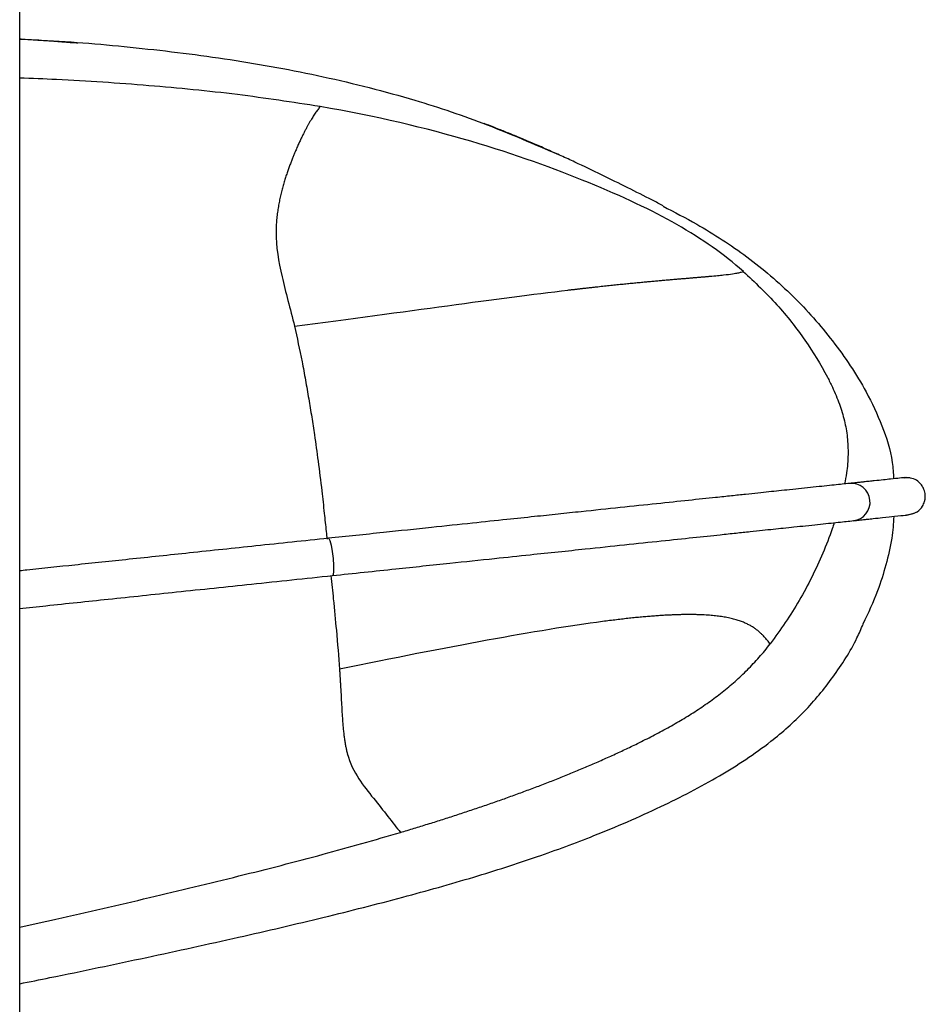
# Paper-space layout '_Left' of a CAD drawing. Header units: millimetres. Extents: x -619 to 155, y 0 to 686.
# Tile 7 of 8: x 34 to 155, y 264 to 395. Entities that reach past the tile are written whole.
import ezdxf

# ---------------------------------------------------------------- set-up
doc = ezdxf.new("R2010")
doc.units = ezdxf.units.MM

psp = doc.layouts.new('_Left')

# ---------------------------------------------------------------- linework, layer by layer
at = {"color": 7, "linetype": 'Continuous', "lineweight": 25}
for p, q in [((34, 5), (34, 421.19)), ((152.28, 334.04), (152.49, 334.06)), ((153.03, 334.01), (152.28, 334.04))]:
    psp.add_line(p, q, dxfattribs=at)
at = {"color": 7, "linetype": 'Continuous', "lineweight": 25, "flags": 128}
for points in [[(153.8, 329.4), (153.5, 329.25), (152.82, 329.07)], [(75.27, 325.94), (75.31, 325.93), (75.46, 325.65), (75.62, 325.04), (75.77, 324.19), (75.88, 323.22), (75.94, 322.29), (75.94, 321.54), (75.88, 321.08), (75.8, 320.96)]]:
    psp.add_lwpolyline(points, dxfattribs=at)
at = {"color": 7, "linetype": 'Continuous', "lineweight": 25}
psp.add_arc((145.17, 330.78), 2.5, 276.3224, 96.0312, dxfattribs=at)
for points, knots in [([(34, 392.66), (34.97, 392.61), (40.17, 392.38), (49.57, 391.57), (62.15, 390.03), (74.6, 387.76), (86.08, 384.85), (96.53, 381.33), (102.77, 378.62), (105.88, 377.27)], [0, 0, 0, 0, 0.039454, 0.210994, 0.382394, 0.553386, 0.724058, 0.862584, 1, 1, 1, 1]), ([(41.76, 392.09), (41.76, 392.09), (41.77, 392.09), (41.47, 392.12), (40.86, 392.16), (40.16, 392.22), (39.2, 392.29), (37.93, 392.38), (36.39, 392.48), (35.05, 392.57), (34.24, 392.62), (34, 392.63)], [0, 0, 0, 0, 0.157739, 0.3761, 0.493919, 0.597549, 0.68935, 0.774915, 0.862569, 0.959063, 1, 1, 1, 1]), ([(74.15, 383.64), (70.47, 384.2), (62.87, 385.37), (51.11, 386.48), (41.4, 387.17), (35.64, 387.38), (34, 387.44)], [0, 0, 0, 0, 0.27667, 0.571506, 0.878099, 1, 1, 1, 1]), ([(74.15, 383.64), (74.1, 383.57), (74, 383.43), (73.84, 383.22), (73.67, 382.99), (73.51, 382.75), (73.34, 382.49), (73.16, 382.22), (72.99, 381.93), (72.8, 381.63), (72.62, 381.3), (72.42, 380.96), (72.23, 380.59), (72.02, 380.19), (71.81, 379.77), (71.59, 379.32), (71.36, 378.82), (71.12, 378.29), (70.9, 377.78), (70.69, 377.29), (70.51, 376.84), (70.32, 376.36), (70.13, 375.85), (69.93, 375.32), (69.74, 374.76), (69.54, 374.18), (69.35, 373.56), (69.17, 372.92), (68.99, 372.25), (68.82, 371.55), (68.67, 370.83), (68.54, 370.08), (68.43, 369.31), (68.34, 368.52), (68.28, 367.71), (68.27, 367.17), (68.27, 366.89)], [0, 0, 0, 0, 0.036085, 0.072093, 0.108014, 0.14384, 0.179574, 0.215224, 0.250797, 0.286299, 0.321732, 0.35709, 0.392359, 0.427511, 0.462521, 0.497383, 0.532105, 0.566695, 0.601151, 0.624685, 0.648173, 0.671624, 0.695046, 0.718446, 0.741828, 0.765199, 0.788566, 0.811936, 0.835321, 0.858731, 0.882176, 0.905659, 0.929185, 0.952752, 0.976359, 1, 1, 1, 1]), ([(120.01, 370.37), (119.53, 370.62), (117.92, 371.47), (115.27, 372.79), (111.88, 374.46), (108.88, 375.9), (106.42, 377.04), (104.61, 377.85), (102.83, 378.63), (101.09, 379.37), (99.46, 380.04), (98.01, 380.62), (96.92, 381.04), (96.29, 381.28), (96.09, 381.35)], [0, 0, 0, 0, 0.059128, 0.19813, 0.339929, 0.474612, 0.53767, 0.59824, 0.658065, 0.720297, 0.789187, 0.868914, 0.9589, 1, 1, 1, 1]), ([(130.73, 361.61), (128.11, 363.9), (125.22, 365.93), (118.46, 369.79), (114.59, 371.61), (110.04, 373.47)], [0, 0, 0, 0, 0.5, 0.5, 1, 1, 1, 1]), ([(119.99, 370.32), (121.5, 369.54), (125.37, 367.53), (131.33, 363.68), (137.45, 358.45), (141.93, 353.4), (145.07, 349.02), (147.35, 345.28), (149.35, 341), (150.62, 337.06), (150.77, 334.63), (150.81, 333.89)], [0, 0, 0, 0, 0.10302, 0.263872, 0.427237, 0.58824, 0.670435, 0.752609, 0.852896, 0.955554, 1, 1, 1, 1]), ([(68.26, 366.89), (68.26, 364.91), (68.59, 362.95), (69.54, 358.83), (70.16, 356.66), (70.73, 354.27)], [0, 0, 0, 0, 0.5, 0.5, 1, 1, 1, 1]), ([(107.28, 359.11), (107.45, 359.13), (107.78, 359.17), (108.26, 359.22), (108.74, 359.28), (109.22, 359.33), (109.69, 359.39), (110.15, 359.44), (110.61, 359.49), (111.06, 359.54), (111.5, 359.59), (111.94, 359.64), (112.37, 359.68), (112.8, 359.73), (113.22, 359.77), (113.63, 359.81), (114.04, 359.86), (114.45, 359.9), (114.84, 359.94), (115.23, 359.98), (115.62, 360.02), (116, 360.05), (116.37, 360.09), (116.74, 360.12), (117.1, 360.16), (117.46, 360.19), (117.81, 360.23), (118.15, 360.26), (118.49, 360.29), (118.82, 360.32), (119.15, 360.35), (119.47, 360.38), (119.78, 360.41), (120.09, 360.43), (120.4, 360.46), (120.7, 360.49), (120.99, 360.51), (121.28, 360.54), (121.56, 360.56), (121.83, 360.58), (122.1, 360.61), (122.37, 360.63), (122.63, 360.65), (122.88, 360.67), (123.13, 360.69), (123.38, 360.71), (123.62, 360.73), (123.85, 360.75), (124.08, 360.77), (124.3, 360.79), (124.52, 360.81), (124.73, 360.82), (124.94, 360.84), (125.14, 360.86), (125.34, 360.88), (125.53, 360.89), (125.72, 360.91), (125.9, 360.92), (126.08, 360.94), (126.95, 361.02), (128.2, 361.14), (129.35, 361.29), (130.05, 361.41), (130.47, 361.52), (130.64, 361.58), (130.72, 361.61)], [0, 0, 0, 0, 0.007794, 0.015579, 0.023357, 0.031128, 0.038894, 0.046655, 0.054413, 0.062169, 0.069923, 0.077676, 0.085428, 0.093181, 0.100934, 0.108688, 0.116444, 0.124203, 0.131964, 0.139729, 0.147497, 0.15527, 0.163047, 0.17083, 0.178618, 0.186413, 0.194213, 0.202021, 0.209835, 0.217656, 0.225486, 0.233323, 0.241168, 0.249022, 0.256885, 0.264757, 0.272639, 0.28053, 0.28843, 0.29634, 0.304261, 0.312191, 0.320132, 0.328082, 0.336044, 0.344015, 0.351997, 0.35999, 0.367992, 0.376005, 0.384029, 0.392063, 0.400107, 0.408161, 0.416226, 0.424301, 0.432387, 0.440483, 0.44859, 0.456709, 0.562958, 0.670878, 0.779915, 0.889705, 1, 1, 1, 1]), ([(130.72, 361.61), (132.26, 360.16), (135.26, 357.32), (138.99, 352.54), (141.34, 348.76), (142.78, 345.86), (143.59, 343.93), (144.27, 341.69), (144.67, 339.43), (144.76, 337.08), (144.61, 334.99), (144.35, 333.69), (144.25, 333.2)], [0, 0, 0, 0, 0.192094, 0.376037, 0.55082, 0.596233, 0.670946, 0.741008, 0.809357, 0.879343, 0.954382, 1, 1, 1, 1]), ([(70.73, 354.27), (78.24, 355.26), (85.08, 356.2), (97.29, 357.85), (102.67, 358.56), (107.28, 359.11)], [0, 0, 0, 0, 0.5, 0.5, 1, 1, 1, 1]), ([(70.73, 354.27), (71.07, 352.73), (71.58, 350.44), (72.2, 347.1), (72.63, 344.62), (73.03, 342.18), (73.45, 339.4), (73.91, 336.16), (74.34, 332.68), (74.69, 329.47), (74.92, 327.3), (75.05, 326.16), (75.08, 325.82)], [0, 0, 0, 0, 0.188909, 0.281091, 0.370953, 0.457686, 0.540361, 0.661327, 0.794137, 0.889423, 0.966026, 1, 1, 1, 1]), ([(144.91, 333.27), (144.6, 333.24), (144.02, 333.18), (142.95, 333.06), (141.67, 332.93), (140.2, 332.77), (138.62, 332.61), (137.05, 332.44), (135.58, 332.29), (134.16, 332.14), (132.68, 331.98), (131.02, 331.81), (129.15, 331.61), (126.68, 331.35), (123.44, 331.01), (119.2, 330.56), (114.37, 330.05), (109.85, 329.58), (105.98, 329.17), (102.67, 328.82), (98.87, 328.42), (94.27, 327.94), (88.76, 327.36), (82.33, 326.68), (77.72, 326.19), (75.27, 325.94)], [0, 0, 0, 0, 0.080751, 0.153525, 0.218374, 0.275366, 0.324529, 0.365697, 0.398769, 0.426009, 0.453649, 0.482082, 0.511368, 0.541441, 0.587411, 0.63454, 0.682674, 0.729604, 0.755931, 0.782038, 0.812305, 0.849231, 0.89276, 0.942991, 1, 1, 1, 1]), ([(152.37, 334.05), (152.35, 334.05), (152.32, 334.05), (152.27, 334.04), (152.22, 334.04), (152.19, 334.04), (152.13, 334.03), (152, 334.02), (151.54, 333.97), (150.62, 333.87), (149.48, 333.75), (148.5, 333.65), (147.57, 333.55), (147.03, 333.49), (146.65, 333.45), (146.42, 333.43), (146.14, 333.4), (145.8, 333.36), (145.38, 333.32), (145.07, 333.29), (144.91, 333.27)], [0, 0, 0, 0, 0.033577, 0.062554, 0.086931, 0.106707, 0.122498, 0.184478, 0.297747, 0.500005, 0.628713, 0.757417, 0.814049, 0.869624, 0.883705, 0.899218, 0.91859, 0.941843, 0.968975, 1, 1, 1, 1]), ([(152.54, 329.06), (153.04, 329.14), (153.89, 329.29), (154.63, 330.11), (154.9, 330.67), (154.99, 331.04), (155.02, 331.19), (155.05, 331.41), (155.05, 331.85), (154.92, 332.41), (154.62, 332.99), (154.18, 333.5), (153.47, 333.96), (152.87, 334.02), (152.54, 334.06)], [0, 0, 0, 0, 0.2458505, 0.4169604, 0.5169484, 0.5438178, 0.5532602, 0.5627675, 0.6101752, 0.6880272, 0.7441187, 0.8144447, 0.9002201, 1, 1, 1, 1]), ([(145.45, 328.3), (145.63, 328.32), (145.96, 328.35), (146.4, 328.4), (146.76, 328.44), (147.04, 328.47), (147.49, 328.51), (148.31, 328.6), (149.68, 328.74), (151.14, 328.9), (152.18, 329.01), (152.56, 329.05), (152.66, 329.06), (152.71, 329.06), (152.73, 329.06), (152.74, 329.07), (152.74, 329.07), (152.74, 329.07)], [0, 0, 0, 0, 0.035736, 0.066565, 0.092503, 0.113548, 0.130352, 0.196303, 0.316824, 0.532018, 0.805902, 0.866163, 0.925297, 0.94028, 0.956784, 0.977395, 1, 1, 1, 1]), ([(75.8, 320.96), (78.63, 321.26), (83.89, 321.82), (91.13, 322.58), (97.12, 323.21), (101.95, 323.72), (105.99, 324.14), (110.25, 324.59), (114.95, 325.09), (119.8, 325.6), (124.05, 326.04), (127.29, 326.39), (129.76, 326.65), (131.63, 326.84), (133.28, 327.02), (134.75, 327.17), (136.16, 327.32), (137.63, 327.47), (139.19, 327.64), (140.76, 327.8), (142.22, 327.96), (143.5, 328.09), (144.56, 328.2), (145.14, 328.27), (145.45, 328.3)], [0, 0, 0, 0, 0.065789, 0.122402, 0.169974, 0.208588, 0.239716, 0.270463, 0.317529, 0.365834, 0.413102, 0.459178, 0.489293, 0.518594, 0.547016, 0.574623, 0.601858, 0.635012, 0.676205, 0.725334, 0.782235, 0.846938, 0.919509, 1, 1, 1, 1]), ([(142.87, 328.03), (142.78, 327.76), (142.35, 326.37), (140.91, 322.86), (138.39, 317.56), (135.68, 313.73), (134.33, 311.83)], [0, 0, 0, 0, 0.046101, 0.236338, 0.620164, 1, 1, 1, 1]), ([(150.84, 328.87), (150.78, 327.9), (150.63, 325.71), (149.8, 322.4), (148.64, 318.5), (147.4, 315.94), (146.69, 314.48)], [0, 0, 0, 0, 0.1924166, 0.4349597, 0.6775852, 1, 1, 1, 1]), ([(75.27, 325.94), (72.04, 325.6), (65.86, 324.95), (56.97, 324.01), (48.9, 323.16), (41.65, 322.4), (36.78, 321.88), (34.32, 321.62), (34, 321.59)], [0, 0, 0, 0, 0.235785, 0.451217, 0.646507, 0.821716, 0.976882, 1, 1, 1, 1]), ([(34, 316.56), (35.17, 316.69), (39.11, 317.1), (46.11, 317.84), (55.26, 318.8), (65.27, 319.85), (72.19, 320.58), (75.8, 320.96)], [0, 0, 0, 0, 0.083908, 0.2821998, 0.5009203, 0.7401078, 1, 1, 1, 1]), ([(75.6, 320.94), (75.71, 319.9), (75.97, 317.36), (76.39, 313.1), (76.62, 310.14), (76.75, 308.44)], [0, 0, 0, 0, 0.229023, 0.556874, 1, 1, 1, 1]), ([(111.92, 314.82), (107.6, 314.25), (102.4, 313.39), (90.57, 311.23), (83.94, 309.92), (76.75, 308.44)], [0, 0, 0, 0, 0.5, 0.5, 1, 1, 1, 1]), ([(134.33, 311.83), (134.27, 311.91), (134.14, 312.06), (133.95, 312.29), (133.74, 312.54), (133.52, 312.78), (133.28, 313.03), (133.02, 313.28), (132.74, 313.54), (132.42, 313.78), (132.07, 314.03), (131.68, 314.27), (131.24, 314.5), (130.75, 314.72), (130.21, 314.92), (129.6, 315.11), (128.92, 315.28), (128.31, 315.4), (127.79, 315.48), (127.42, 315.53), (127.03, 315.58), (126.62, 315.62), (126.19, 315.66), (125.74, 315.69), (125.28, 315.71), (124.79, 315.73), (124.28, 315.74), (123.75, 315.75), (123.19, 315.75), (122.62, 315.74), (122.02, 315.73), (121.4, 315.7), (120.75, 315.68), (120.08, 315.64), (119.38, 315.59), (118.65, 315.54), (117.91, 315.48), (117.13, 315.41), (116.33, 315.34), (115.5, 315.25), (114.65, 315.16), (113.77, 315.05), (112.86, 314.94), (112.24, 314.86), (111.92, 314.82)], [0, 0, 0, 0, 0.037455, 0.07486, 0.112215, 0.149517, 0.186764, 0.223956, 0.261088, 0.298158, 0.335161, 0.372091, 0.408946, 0.44572, 0.482409, 0.519006, 0.555501, 0.591907, 0.607849, 0.623772, 0.639677, 0.655565, 0.671434, 0.687285, 0.703115, 0.718924, 0.73471, 0.750472, 0.766209, 0.78192, 0.797606, 0.813265, 0.8289, 0.844512, 0.860103, 0.875676, 0.891236, 0.906784, 0.922322, 0.937854, 0.953384, 0.968915, 0.984452, 1, 1, 1, 1]), ([(34, 266.42), (35.35, 266.69), (41.01, 267.82), (50.76, 269.88), (62.98, 272.54), (74.4, 275.2), (84.9, 277.86), (94.42, 280.53), (102.95, 283.26), (111.3, 286.33), (119.47, 289.87), (127.44, 293.97), (133.9, 298.21), (138.98, 302.69), (142.82, 307.37), (145.39, 311.36), (146.47, 313.85), (146.73, 314.46)], [0, 0, 0, 0, 0.032586, 0.137225, 0.236549, 0.329513, 0.415435, 0.493658, 0.564134, 0.627977, 0.704969, 0.775254, 0.840639, 0.887933, 0.935461, 0.984151, 1, 1, 1, 1]), ([(116.34, 298.4), (116.68, 298.57), (117.36, 298.9), (118.37, 299.42), (119.37, 299.94), (120.37, 300.48), (121.35, 301.03), (122.33, 301.59), (123.29, 302.17), (124.24, 302.77), (125.18, 303.39), (126.1, 304.03), (127.01, 304.69), (127.9, 305.37), (128.77, 306.08), (129.62, 306.81), (130.46, 307.58), (131.27, 308.37), (132.07, 309.19), (132.84, 310.04), (133.6, 310.92), (134.08, 311.52), (134.33, 311.83)], [0, 0, 0, 0, 0.050178, 0.100264, 0.150254, 0.200143, 0.249934, 0.29963, 0.349242, 0.398781, 0.448268, 0.497728, 0.54719, 0.596685, 0.646249, 0.695931, 0.745787, 0.795884, 0.84629, 0.897071, 0.94829, 1, 1, 1, 1]), ([(76.75, 308.44), (76.76, 308.27), (76.78, 307.93), (76.81, 307.44), (76.84, 306.96), (76.87, 306.48), (76.9, 306.02), (76.92, 305.57), (76.95, 305.13), (76.97, 304.69), (76.99, 304.27), (77.01, 303.86), (77.04, 303.45), (77.06, 303.06), (77.08, 302.68), (77.11, 302.3), (77.13, 301.93), (77.15, 301.58), (77.18, 301.23), (77.21, 300.89), (77.24, 300.55), (77.27, 300.23), (77.31, 299.91), (77.34, 299.61), (77.38, 299.31), (77.42, 299.01), (77.47, 298.73), (77.51, 298.45), (77.56, 298.18), (77.62, 297.92), (77.67, 297.66), (77.73, 297.41), (77.78, 297.25), (77.8, 297.17)], [0, 0, 0, 0, 0.033647, 0.067103, 0.100379, 0.133485, 0.166433, 0.199234, 0.2319, 0.264444, 0.296877, 0.32921, 0.361453, 0.393619, 0.425715, 0.457752, 0.489739, 0.521683, 0.553593, 0.585476, 0.617339, 0.649188, 0.681029, 0.71287, 0.744713, 0.776566, 0.808432, 0.840316, 0.872218, 0.904139, 0.936076, 0.96803, 1, 1, 1, 1]), ([(84.9, 286.64), (85.51, 286.82), (86.72, 287.19), (88.53, 287.74), (90.33, 288.31), (92.12, 288.88), (93.91, 289.47), (95.69, 290.07), (97.46, 290.68), (99.22, 291.3), (100.97, 291.94), (102.72, 292.59), (104.46, 293.25), (106.18, 293.93), (107.9, 294.63), (109.61, 295.34), (111.31, 296.08), (113, 296.83), (114.68, 297.6), (115.78, 298.14), (116.34, 298.4)], [0, 0, 0, 0, 0.056452, 0.112799, 0.169024, 0.225118, 0.28108, 0.336914, 0.392627, 0.448229, 0.503733, 0.559151, 0.614494, 0.66977, 0.724987, 0.780144, 0.835237, 0.890256, 0.945182, 1, 1, 1, 1]), ([(77.79, 297.17), (78.15, 295.86), (78.7, 294.78), (79.94, 292.86), (80.63, 292.02), (82.63, 289.54), (83.85, 287.93), (84.9, 286.64)], [0, 0, 0, 0, 0.25, 0.25, 0.5, 0.5, 1, 1, 1, 1]), ([(34, 273.97), (35.61, 274.33), (41.41, 275.61), (51.18, 277.87), (63.09, 280.74), (74.29, 283.59), (81.46, 285.65), (84.9, 286.64)], [0, 0, 0, 0, 0.094582, 0.33922, 0.5737, 0.794966, 1, 1, 1, 1])]:
    psp.add_open_spline(points, degree=3, knots=knots, dxfattribs=at)
psp.add_open_spline([(110.04, 373.47), (100.93, 377.21), (89.12, 381.08), (74.15, 383.64)], degree=3, dxfattribs=at)

doc.saveas('drawing.dxf')
